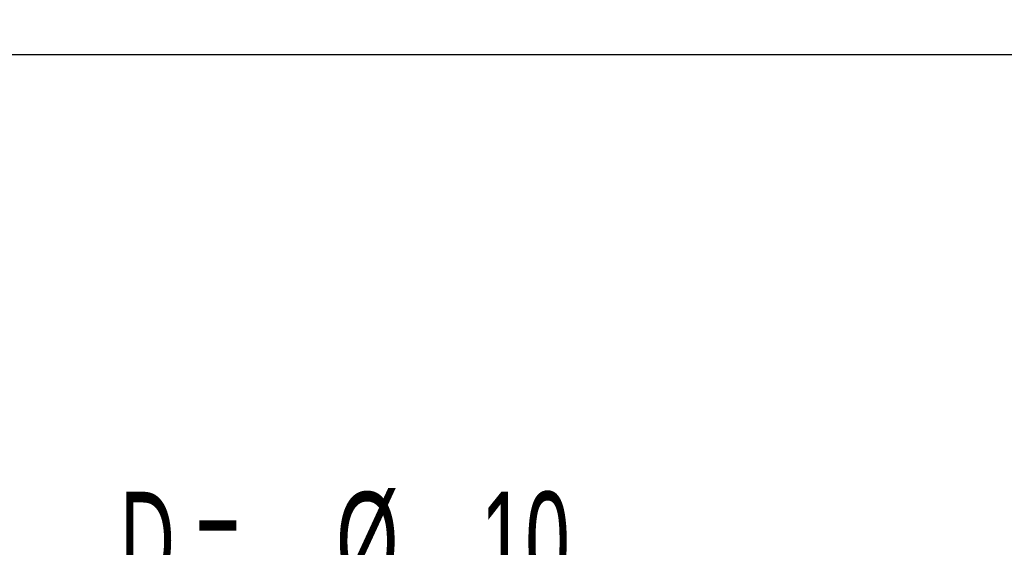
# Paper-space layout 'Blatt3' of a CAD drawing. Header units: millimetres. Extents: x 5 to 418, y 2 to 292.
# Tile 10 of 36: x 234 to 269, y 100 to 118. Entities that reach past the tile are written whole.
import ezdxf

# ---------------------------------------------------------------- set-up
doc = ezdxf.new("R2010")
doc.units = ezdxf.units.MM
doc.layers.add('SLD-0', color=7, linetype='Continuous')
doc.styles.add('SLDTEXTSTYLE0', font='TXT', dxfattribs={"width": 0.605})
doc.styles.add('SLDTEXTSTYLE2', font='TXT', dxfattribs={"width": 0.57})
doc.dimstyles.new('SLDDIMSTYLE2', dxfattribs={"dimtxt": 3.5, "dimasz": 3.302, "dimexe": 0, "dimexo": 0.0625, "dimgap": 0.875, "dimtad": 1, "dimlfac": 1.5, "dimrnd": 1e-09, "dimzin": 12, "dimdsep": 46, "dimtxsty": 'SLDTEXTSTYLE0', "dimsah": 1, "dimcen": 0.09, "dimadec": 0, "dimazin": 3, "dimtfac": 1, "dimtmove": 0, "dimatfit": 0, "dimfxl": 1, "dimfrac": 2, "dimtolj": 1, "dimtzin": 12, "dimarcsym": 0})

# ---------------------------------------------------------------- blocks, each defined once
blk = doc.blocks.new('_D_18')
at = {"layer": 'SLD-0', "color": 7}
for p, q in [((225.79, 118.8), (225.79, 95.989)), ((232.456, 118.8), (232.456, 95.989)), ((225.79, 96.989), (219.44, 96.989)), ((225.79, 96.989), (232.456, 96.989)), ((232.456, 96.989), (255.905, 96.989))]:
    blk.add_line(p, q, dxfattribs=at)
for points in [[(225.79, 96.989), (222.488, 97.497), (222.488, 96.481)], [(232.456, 96.989), (235.758, 96.481), (235.758, 97.497)]]:
    blk.add_solid(points, dxfattribs=at)
at = {"layer": 'SLD-0', "color": 7, "char_height": 3.5, "attachment_point": 1}
for s, insert, style in [('D =', (237.837, 101.511), 'SLDTEXTSTYLE2'), ('%%c', (245.455, 101.501), 'SLDTEXTSTYLE0'), ('10', (250.558, 101.511), 'SLDTEXTSTYLE0')]:
    blk.add_mtext(s, dxfattribs=dict(at, insert=insert, style=style))

psp = doc.layouts.new('Blatt3')

# ---------------------------------------------------------------- linework, layer by layer
at = {"color": 7, "linetype": 'Continuous', "lineweight": 25}
psp.add_line((270.4565, 116.9331), (231.8848, 116.9331), dxfattribs=at)

# ---------------------------------------------------------------- dimensions: what is measured, and where the dimension line sits
at = {"layer": 'SLD-0', "color": 7}
dim = psp.add_linear_dim(base=(232.4565, 96.9895), p1=(225.7898, 118.7998), p2=(232.4565, 118.7998), text='D =%%c<>', dimstyle='SLDDIMSTYLE2', dxfattribs=at)
dim.commit()
dim.dimension.update_dxf_attribs({"geometry": '_D_18', "text_midpoint": (246.8711, 96.9895), "dimtype": 160})

doc.saveas('drawing.dxf')
